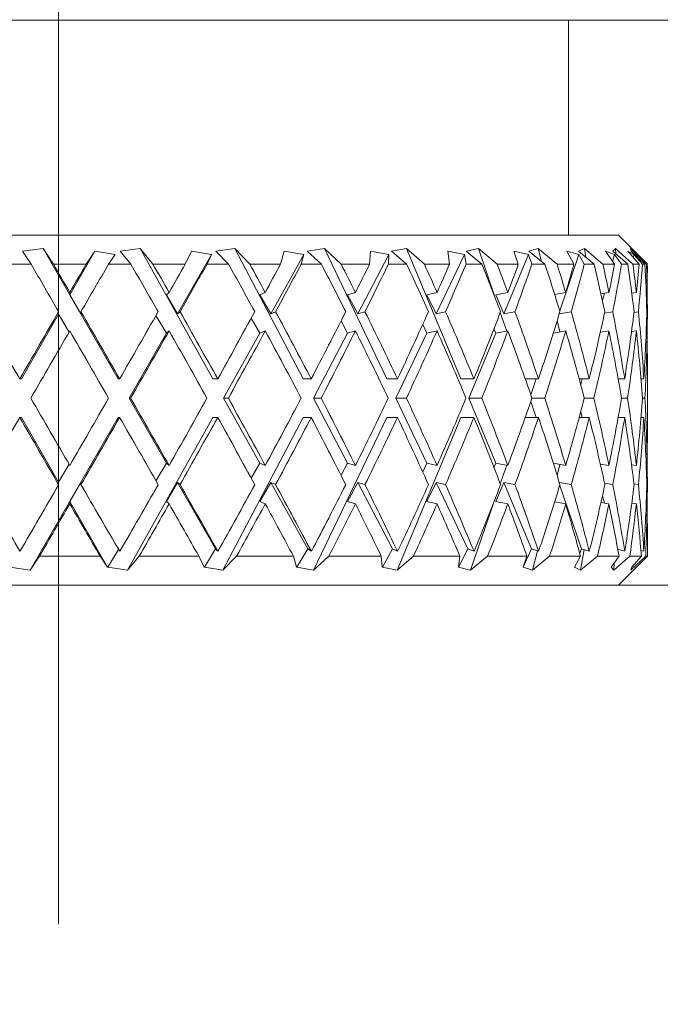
# Model space of a CAD drawing. Header units: inches. Extents: x 2.7 to 30.3, y 1.5 to 20.9.
# Tile 14 of 32: x 13.289 to 13.622, y 6.232 to 6.744. Entities that reach past the tile are written whole.
import ezdxf

# ---------------------------------------------------------------- set-up
doc = ezdxf.new("R2010")
doc.units = ezdxf.units.IN
doc.header["$MEASUREMENT"] = 0
doc.linetypes.add('CENTERX2', pattern=[0.8, 0.5, -0.1, 0.1, -0.1])

msp = doc.modelspace()

# ---------------------------------------------------------------- linework, layer by layer
at = {"color": 7, "linetype": 'CENTERX2', "lineweight": 0}
msp.add_line((13.30894, 1.47351), (13.30894, 7.24476), dxfattribs=at)
at = {"color": 7, "linetype": 'Continuous', "lineweight": 15}
for p, q in [((13.57433, 6.74397), (13.04355, 6.74397)), ((13.57433, 6.63197), (13.57433, 6.74397)), ((13.62894, 6.74397), (13.57433, 6.74397)), ((13.01744, 6.63197), (13.60044, 6.63197)), ((13.61544, 6.61697), (13.60044, 6.63197)), ((13.30079, 6.6251), (13.29009, 6.6237)), ((13.29009, 6.6237), (13.29458, 6.61697)), ((13.33984, 6.55722), (13.30079, 6.6251)), ((13.3062, 6.61697), (13.30079, 6.6251)), ((13.32779, 6.6237), (13.31474, 6.60101)), ((13.32779, 6.6237), (13.3233, 6.61697)), ((13.3383, 6.62197), (13.32779, 6.6237)), ((13.33495, 6.61697), (13.3383, 6.62197)), ((13.35132, 6.6251), (13.34092, 6.6237)), ((13.34092, 6.6237), (13.34653, 6.61697)), ((13.35804, 6.61697), (13.35132, 6.6251)), ((13.38924, 6.55722), (13.35132, 6.6251)), ((13.37082, 6.59108), (13.38859, 6.62197)), ((13.37808, 6.6237), (13.37483, 6.61697)), ((13.38859, 6.62197), (13.37808, 6.6237)), ((13.38619, 6.61697), (13.38859, 6.62197)), ((13.40062, 6.6251), (13.39083, 6.6237)), ((13.39083, 6.6237), (13.3974, 6.61697)), ((13.40846, 6.61697), (13.40062, 6.6251)), ((13.43633, 6.55722), (13.40062, 6.6251)), ((13.41933, 6.59108), (13.43659, 6.62197)), ((13.42638, 6.6237), (13.42447, 6.61697)), ((13.43659, 6.62197), (13.42638, 6.6237)), ((13.43521, 6.61697), (13.43659, 6.62197)), ((13.44729, 6.6251), (13.43839, 6.6237)), ((13.43839, 6.6237), (13.44572, 6.61697)), ((13.45602, 6.61697), (13.44729, 6.6251)), ((13.47976, 6.55722), (13.44729, 6.6251)), ((13.46466, 6.59108), (13.48092, 6.62197)), ((13.47131, 6.6237), (13.47079, 6.61697)), ((13.48092, 6.62197), (13.47131, 6.6237)), ((13.48059, 6.61697), (13.48092, 6.62197)), ((13.48998, 6.6251), (13.48222, 6.6237)), ((13.48222, 6.6237), (13.49011, 6.61697)), ((13.49935, 6.61697), (13.48998, 6.6251)), ((13.51827, 6.55722), (13.48998, 6.6251)), ((13.50552, 6.59108), (13.52029, 6.62197)), ((13.52029, 6.62197), (13.51156, 6.6237)), ((13.51156, 6.6237), (13.51245, 6.61697)), ((13.52103, 6.61697), (13.52029, 6.62197)), ((13.52746, 6.6251), (13.52107, 6.6237)), ((13.52107, 6.6237), (13.52928, 6.61697)), ((13.5372, 6.61697), (13.52746, 6.6251)), ((13.53643, 6.59898), (13.52746, 6.6251)), ((13.54072, 6.59108), (13.55359, 6.62197)), ((13.55359, 6.62197), (13.54598, 6.6237)), ((13.54598, 6.6237), (13.54826, 6.61697)), ((13.55538, 6.61697), (13.55359, 6.62197)), ((13.55865, 6.6251), (13.55381, 6.6237)), ((13.55381, 6.6237), (13.56212, 6.61697)), ((13.56849, 6.61697), (13.55865, 6.6251)), ((13.5604, 6.61837), (13.55865, 6.6251)), ((13.5698, 6.59269), (13.57985, 6.62197)), ((13.57985, 6.62197), (13.57358, 6.6237)), ((13.57358, 6.6237), (13.57718, 6.61697)), ((13.58266, 6.6251), (13.57952, 6.6237)), ((13.57952, 6.6237), (13.58767, 6.61697)), ((13.58263, 6.61697), (13.57985, 6.62197)), ((13.59231, 6.61697), (13.58266, 6.6251)), ((13.58344, 6.62046), (13.58266, 6.6251)), ((13.59832, 6.62197), (13.59357, 6.6237)), ((13.59357, 6.6237), (13.59838, 6.61697)), ((13.59738, 6.61837), (13.59832, 6.62197)), ((13.5988, 6.6251), (13.59743, 6.6237)), ((13.59743, 6.6237), (13.60521, 6.61697)), ((13.60201, 6.61697), (13.59832, 6.62197)), ((13.60797, 6.61697), (13.5988, 6.6251)), ((13.599, 6.62235), (13.5988, 6.6251)), ((13.60846, 6.62197), (13.60537, 6.6237)), ((13.60537, 6.6237), (13.61126, 6.61697)), ((13.61504, 6.61697), (13.60659, 6.6251)), ((13.60659, 6.6251), (13.60705, 6.6237)), ((13.60705, 6.6237), (13.61422, 6.61697)), ((13.60821, 6.62046), (13.60846, 6.62197)), ((13.61296, 6.61697), (13.60846, 6.62197)), ((13.29458, 6.61697), (13.28297, 6.61697)), ((13.3233, 6.61697), (13.3062, 6.61697)), ((13.34653, 6.61697), (13.33495, 6.61697)), ((13.37483, 6.61697), (13.35804, 6.61697)), ((13.3974, 6.61697), (13.38619, 6.61697)), ((13.42447, 6.61697), (13.40846, 6.61697)), ((13.44572, 6.61697), (13.43521, 6.61697)), ((13.47079, 6.61697), (13.45602, 6.61697)), ((13.49011, 6.61697), (13.48059, 6.61697)), ((13.51245, 6.61697), (13.49935, 6.61697)), ((13.52928, 6.61697), (13.52103, 6.61697)), ((13.54826, 6.61697), (13.5372, 6.61697)), ((13.56212, 6.61697), (13.55538, 6.61697)), ((13.57718, 6.61697), (13.56849, 6.61697)), ((13.58767, 6.61697), (13.58263, 6.61697)), ((13.59838, 6.61697), (13.59231, 6.61697)), ((13.60521, 6.61697), (13.60201, 6.61697)), ((13.61126, 6.61697), (13.60797, 6.61697)), ((13.61422, 6.61697), (13.61296, 6.61697)), ((13.61504, 6.61697), (13.61544, 6.61697)), ((13.31474, 6.60101), (13.31474, 6.60224)), ((13.32053, 6.59108), (13.31474, 6.60101)), ((13.36503, 6.60101), (13.36644, 6.60224)), ((13.37082, 6.59108), (13.36503, 6.60101)), ((13.4137, 6.60101), (13.41649, 6.60224)), ((13.41933, 6.59108), (13.4137, 6.60101)), ((13.45936, 6.60101), (13.46345, 6.60224)), ((13.46466, 6.59108), (13.45936, 6.60101)), ((13.5007, 6.60101), (13.50596, 6.60224)), ((13.50552, 6.59108), (13.5007, 6.60101)), ((13.53652, 6.60101), (13.54281, 6.60224)), ((13.54072, 6.59108), (13.53652, 6.60101)), ((13.56716, 6.60124), (13.57293, 6.60224)), ((13.59128, 6.60158), (13.59545, 6.60224)), ((13.59208, 6.59798), (13.59309, 6.60186)), ((13.60734, 6.60188), (13.60973, 6.60224)), ((13.61487, 6.60216), (13.61536, 6.60224)), ((13.30894, 6.59093), (13.28955, 6.55722)), ((13.30894, 6.59224), (13.30894, 6.59093)), ((13.30894, 6.59093), (13.31438, 6.58162)), ((13.32053, 6.59221), (13.32053, 6.59108)), ((13.35962, 6.59028), (13.36503, 6.58101)), ((13.37213, 6.59221), (13.37082, 6.59108)), ((13.4219, 6.59221), (13.41933, 6.59108)), ((13.46843, 6.59221), (13.46466, 6.59108)), ((13.51037, 6.59221), (13.50552, 6.59108)), ((13.54221, 6.58212), (13.53887, 6.59185)), ((13.54651, 6.59221), (13.54072, 6.59108)), ((13.57582, 6.59221), (13.5696, 6.59114)), ((13.59746, 6.59221), (13.59319, 6.59154)), ((13.61079, 6.59221), (13.60852, 6.59187)), ((13.61544, 6.59221), (13.61516, 6.59217)), ((13.61544, 6.58975), (13.61544, 6.59465)), ((13.40922, 6.58891), (13.4137, 6.58101)), ((13.45596, 6.58739), (13.45936, 6.58101)), ((13.49848, 6.58559), (13.5007, 6.58101)), ((13.56993, 6.58172), (13.56845, 6.58739)), ((13.34559, 6.54722), (13.36503, 6.58101)), ((13.36503, 6.58101), (13.36644, 6.58224)), ((13.39483, 6.54722), (13.4137, 6.58101)), ((13.4137, 6.58101), (13.41649, 6.58224)), ((13.44159, 6.54722), (13.45936, 6.58101)), ((13.45936, 6.58101), (13.46345, 6.58224)), ((13.48454, 6.54722), (13.5007, 6.58101)), ((13.5007, 6.58101), (13.50596, 6.58224)), ((13.52244, 6.54722), (13.53652, 6.58101)), ((13.53556, 6.58328), (13.53652, 6.58101)), ((13.53652, 6.58101), (13.54281, 6.58224)), ((13.5665, 6.58113), (13.57293, 6.58224)), ((13.59097, 6.58153), (13.59545, 6.58224)), ((13.60724, 6.58186), (13.60973, 6.58224)), ((13.61486, 6.58216), (13.61536, 6.58224)), ((13.61544, 6.52469), (13.61544, 6.56975)), ((13.28955, 6.55722), (13.28871, 6.55722)), ((13.33984, 6.55722), (13.34068, 6.55722)), ((13.38924, 6.55722), (13.39175, 6.55722)), ((13.43633, 6.55722), (13.44043, 6.55722)), ((13.47976, 6.55722), (13.48533, 6.55722)), ((13.51827, 6.55722), (13.52515, 6.55722)), ((13.55189, 6.55722), (13.55876, 6.55722)), ((13.55478, 6.54893), (13.55763, 6.55722)), ((13.57998, 6.55722), (13.58517, 6.55722)), ((13.58075, 6.55435), (13.58149, 6.55722)), ((13.60026, 6.55722), (13.60365, 6.55722)), ((13.61217, 6.55722), (13.61364, 6.55722)), ((13.36503, 6.51344), (13.34559, 6.54722)), ((13.34559, 6.54722), (13.34642, 6.54722)), ((13.4137, 6.51344), (13.39483, 6.54722)), ((13.39483, 6.54722), (13.39729, 6.54722)), ((13.45936, 6.51344), (13.44159, 6.54722)), ((13.44159, 6.54722), (13.44562, 6.54722)), ((13.5007, 6.51344), (13.48454, 6.54722)), ((13.48454, 6.54722), (13.49002, 6.54722)), ((13.53652, 6.51344), (13.52244, 6.54722)), ((13.52244, 6.54722), (13.52921, 6.54722)), ((13.55763, 6.53722), (13.55478, 6.54552)), ((13.55537, 6.54722), (13.56206, 6.54722)), ((13.58262, 6.54722), (13.58763, 6.54722)), ((13.60201, 6.54722), (13.60518, 6.54722)), ((13.61296, 6.54722), (13.61421, 6.54722)), ((13.58149, 6.53722), (13.58075, 6.54009)), ((13.28955, 6.53722), (13.28871, 6.53722)), ((13.28955, 6.53722), (13.30894, 6.50351)), ((13.29408, 6.45768), (13.33984, 6.53722)), ((13.33984, 6.53722), (13.34068, 6.53722)), ((13.3448, 6.45768), (13.38924, 6.53722)), ((13.38924, 6.53722), (13.39175, 6.53722)), ((13.39448, 6.45768), (13.43633, 6.53722)), ((13.43633, 6.53722), (13.44043, 6.53722)), ((13.44171, 6.45768), (13.47976, 6.53722)), ((13.47976, 6.53722), (13.48533, 6.53722)), ((13.48511, 6.45768), (13.51827, 6.53722)), ((13.51827, 6.53722), (13.52515, 6.53722)), ((13.55189, 6.53722), (13.55876, 6.53722)), ((13.57998, 6.53722), (13.58517, 6.53722)), ((13.60026, 6.53722), (13.60365, 6.53722)), ((13.61217, 6.53722), (13.61364, 6.53722)), ((13.36503, 6.51344), (13.35962, 6.50417)), ((13.36644, 6.51221), (13.36503, 6.51344)), ((13.4137, 6.51344), (13.40922, 6.50554)), ((13.41649, 6.51221), (13.4137, 6.51344)), ((13.45936, 6.51344), (13.45596, 6.50706)), ((13.46345, 6.51221), (13.45936, 6.51344)), ((13.5007, 6.51344), (13.49848, 6.50886)), ((13.50596, 6.51221), (13.5007, 6.51344)), ((13.53652, 6.51344), (13.53556, 6.51117)), ((13.54281, 6.51221), (13.53652, 6.51344)), ((13.57293, 6.51221), (13.5665, 6.51332)), ((13.31438, 6.51283), (13.30894, 6.50351)), ((13.53887, 6.5026), (13.54221, 6.51233)), ((13.56845, 6.50705), (13.56993, 6.51273)), ((13.59545, 6.51221), (13.59097, 6.51292)), ((13.60973, 6.51221), (13.60724, 6.51258)), ((13.61536, 6.51221), (13.61486, 6.51228)), ((13.30894, 6.50351), (13.30894, 6.5022)), ((13.31474, 6.49344), (13.32053, 6.50337)), ((13.32053, 6.50337), (13.32053, 6.50223)), ((13.36503, 6.49344), (13.37082, 6.50337)), ((13.37082, 6.50337), (13.37213, 6.50223)), ((13.39067, 6.46887), (13.37082, 6.50337)), ((13.4137, 6.49344), (13.41933, 6.50337)), ((13.41933, 6.50337), (13.4219, 6.50223)), ((13.4386, 6.46887), (13.41933, 6.50337)), ((13.45936, 6.49344), (13.46466, 6.50337)), ((13.46466, 6.50337), (13.46843, 6.50223)), ((13.48281, 6.46887), (13.46466, 6.50337)), ((13.5007, 6.49344), (13.50552, 6.50337)), ((13.50552, 6.50337), (13.51037, 6.50223)), ((13.52202, 6.46887), (13.50552, 6.50337)), ((13.53652, 6.49344), (13.54072, 6.50337)), ((13.54072, 6.50337), (13.54651, 6.50223)), ((13.5551, 6.46887), (13.54072, 6.50337)), ((13.5696, 6.50331), (13.57582, 6.50223)), ((13.59319, 6.50291), (13.59746, 6.50223)), ((13.61544, 6.49979), (13.61544, 6.50469)), ((13.58109, 6.46887), (13.5698, 6.50176)), ((13.60852, 6.50258), (13.61079, 6.50223)), ((13.61516, 6.50227), (13.61544, 6.50223)), ((13.31474, 6.49221), (13.31474, 6.49344)), ((13.31474, 6.49344), (13.33438, 6.45929)), ((13.36644, 6.49221), (13.36503, 6.49344)), ((13.41649, 6.49221), (13.4137, 6.49344)), ((13.46345, 6.49221), (13.45936, 6.49344)), ((13.50596, 6.49221), (13.5007, 6.49344)), ((13.52345, 6.45768), (13.53643, 6.49547)), ((13.54281, 6.49221), (13.53652, 6.49344)), ((13.57293, 6.49221), (13.56716, 6.4932)), ((13.59545, 6.49221), (13.59128, 6.49287)), ((13.59309, 6.49258), (13.59208, 6.49647)), ((13.60973, 6.49221), (13.60734, 6.49257)), ((13.61536, 6.49221), (13.61487, 6.49228)), ((13.61544, 6.46497), (13.61544, 6.47979)), ((13.34017, 6.46854), (13.33454, 6.45932)), ((13.39067, 6.46887), (13.38483, 6.45932)), ((13.39183, 6.46752), (13.39067, 6.46887)), ((13.4386, 6.46887), (13.43294, 6.45932)), ((13.4405, 6.46752), (13.4386, 6.46887)), ((13.48281, 6.46887), (13.47748, 6.45932)), ((13.4854, 6.46752), (13.48281, 6.46887)), ((13.52202, 6.46887), (13.51717, 6.45932)), ((13.52521, 6.46752), (13.52202, 6.46887)), ((13.5551, 6.46887), (13.55087, 6.45932)), ((13.5588, 6.46752), (13.5551, 6.46887)), ((13.55562, 6.45768), (13.55823, 6.46773)), ((13.58109, 6.46887), (13.58022, 6.46648)), ((13.58069, 6.45768), (13.5825, 6.46841)), ((13.58521, 6.46752), (13.58109, 6.46887)), ((13.60367, 6.46752), (13.60004, 6.46863)), ((13.61365, 6.46752), (13.61212, 6.46797)), ((13.29408, 6.45768), (13.29894, 6.46497)), ((13.29894, 6.46497), (13.33058, 6.46497)), ((13.33058, 6.46497), (13.33438, 6.45929)), ((13.3448, 6.45768), (13.35086, 6.46497)), ((13.35086, 6.46497), (13.38194, 6.46497)), ((13.38194, 6.46497), (13.38467, 6.45929)), ((13.39448, 6.45768), (13.40157, 6.46497)), ((13.40157, 6.46497), (13.43119, 6.46497)), ((13.43119, 6.46497), (13.43278, 6.45929)), ((13.44171, 6.45768), (13.44961, 6.46497)), ((13.44961, 6.46497), (13.47694, 6.46497)), ((13.47694, 6.46497), (13.47733, 6.45929)), ((13.48511, 6.45768), (13.49361, 6.46497)), ((13.49361, 6.46497), (13.51784, 6.46497)), ((13.51784, 6.46497), (13.51704, 6.45929)), ((13.52345, 6.45768), (13.5323, 6.46497)), ((13.5323, 6.46497), (13.55274, 6.46497)), ((13.55274, 6.46497), (13.55075, 6.45929)), ((13.55562, 6.45768), (13.56455, 6.46497)), ((13.56455, 6.46497), (13.58063, 6.46497)), ((13.58063, 6.46497), (13.57752, 6.45929)), ((13.58069, 6.45768), (13.58946, 6.46497)), ((13.58946, 6.46497), (13.6007, 6.46497)), ((13.6007, 6.46497), (13.59655, 6.45929)), ((13.59794, 6.45768), (13.6063, 6.46497)), ((13.60044, 6.44997), (13.61544, 6.46497)), ((13.6063, 6.46497), (13.61237, 6.46497)), ((13.60688, 6.45768), (13.61458, 6.46497)), ((13.61237, 6.46497), (13.60731, 6.45929)), ((13.61458, 6.46497), (13.61544, 6.46497)), ((13.2835, 6.45929), (13.29408, 6.45768)), ((13.33438, 6.45929), (13.33454, 6.45932)), ((13.33454, 6.45932), (13.33452, 6.45929)), ((13.33452, 6.45929), (13.3448, 6.45768)), ((13.38467, 6.45929), (13.38483, 6.45932)), ((13.38483, 6.45932), (13.38481, 6.45929)), ((13.38481, 6.45929), (13.39448, 6.45768)), ((13.43278, 6.45929), (13.43294, 6.45932)), ((13.43294, 6.45932), (13.43291, 6.45929)), ((13.43291, 6.45929), (13.44171, 6.45768)), ((13.47733, 6.45929), (13.47748, 6.45932)), ((13.47748, 6.45932), (13.47745, 6.45929)), ((13.47745, 6.45929), (13.48511, 6.45768)), ((13.51704, 6.45929), (13.51717, 6.45932)), ((13.51717, 6.45932), (13.51714, 6.45929)), ((13.51714, 6.45929), (13.52345, 6.45768)), ((13.55075, 6.45929), (13.55087, 6.45932)), ((13.55087, 6.45932), (13.55084, 6.45929)), ((13.55084, 6.45929), (13.55562, 6.45768)), ((13.57752, 6.45929), (13.57761, 6.45932)), ((13.57761, 6.45932), (13.57758, 6.45929)), ((13.57758, 6.45929), (13.58069, 6.45768)), ((13.57777, 6.45976), (13.57761, 6.45932)), ((13.59655, 6.45929), (13.59662, 6.45932)), ((13.59662, 6.45932), (13.59659, 6.45929)), ((13.59659, 6.45929), (13.59794, 6.45768)), ((13.59666, 6.45943), (13.59662, 6.45932)), ((13.59794, 6.45768), (13.59823, 6.46159)), ((13.60733, 6.45929), (13.60688, 6.45768)), ((13.60731, 6.45929), (13.60736, 6.45932)), ((13.60736, 6.45932), (13.60733, 6.45929)), ((13.60736, 6.45935), (13.60736, 6.45932)), ((13.34419, 6.44997), (13.27369, 6.44997)), ((13.34419, 6.44997), (13.75394, 6.44997))]:
    msp.add_line(p, q, dxfattribs=at)
for centre, major_axis, ratio, start_param, end_param in [((13.30894, 6.54722), (-0.30588, 0.53075), 0.036772, 4.776108, 4.822969), ((13.30894, 6.56722), (-0.30588, 0.53075), 0.036772, 4.757202, 4.785052), ((13.30894, 6.54722), (0.30588, 0.53075), 0.036772, 1.460217, 1.488171), ((13.30894, 6.52722), (0.30588, 0.53075), 0.036772, 1.422108, 1.469258), ((13.30894, 6.54722), (-0.30086, 0.52983), 0.110441, 4.734666, 4.781526), ((13.30894, 6.56722), (-0.30086, 0.52983), 0.110441, 4.71576, 4.743609), ((13.30894, 6.54722), (0.30588, 0.53075), 0.036772, 4.837392, 4.865346), ((13.30894, 6.52722), (0.30588, 0.53075), 0.036772, 4.856305, 4.903454), ((13.30894, 6.54722), (-0.29061, 0.52816), 0.184425, 4.696167, 4.743027), ((13.30894, 6.56722), (-0.29061, 0.52816), 0.184425, 4.677261, 4.70511), ((13.30894, 6.54722), (0.30086, 0.52983), 0.110441, 4.878834, 4.906788), ((13.30894, 6.52722), (0.30086, 0.52983), 0.110441, 4.897747, 4.944897), ((13.30894, 6.54722), (-0.27462, 0.5261), 0.258705, 4.663065, 4.709925), ((13.30894, 6.56722), (-0.27462, 0.5261), 0.258705, 4.644159, 4.672008), ((13.30894, 6.54722), (0.29061, 0.52816), 0.184425, 4.917333, 4.945287), ((13.30894, 6.52722), (0.29061, 0.52816), 0.184425, 4.936246, 4.983396), ((13.30894, 6.54722), (-0.25201, 0.52421), 0.332803, 4.638651, 4.685511), ((13.30894, 6.56722), (-0.25201, 0.52421), 0.332803, 4.619745, 4.647594), ((13.30894, 6.54722), (0.27462, 0.5261), 0.258705, 4.950435, 4.978389), ((13.30894, 6.52722), (0.27462, 0.5261), 0.258705, 4.969348, 5.016498), ((13.30894, 6.54722), (-0.22127, 0.52324), 0.405341, 4.627537, 4.674397), ((13.30894, 6.56722), (-0.22127, 0.52324), 0.405341, 4.608631, 4.63648), ((13.30894, 6.54722), (0.25201, 0.52421), 0.332803, 4.974849, 5.002803), ((13.30894, 6.52722), (0.25201, 0.52421), 0.332803, 4.993762, 5.040912), ((13.30894, 6.54722), (-0.18015, 0.52398), 0.473241, 4.636009, 4.682869), ((13.30894, 6.56722), (-0.18015, 0.52398), 0.473241, 4.617103, 4.644952), ((13.30894, 6.54722), (0.22127, 0.52324), 0.405341, 4.985963, 5.013917), ((13.30894, 6.52722), (0.22127, 0.52324), 0.405341, 5.004876, 5.052026), ((13.30894, 6.54722), (-0.12592, 0.52665), 0.530596, 4.671108, 4.717969), ((13.30894, 6.56722), (-0.12592, 0.52665), 0.530596, 4.652202, 4.680051), ((13.30894, 6.54722), (0.18015, 0.52398), 0.473241, 4.977491, 5.005445), ((13.30894, 6.52722), (0.18015, 0.52398), 0.473241, 4.996404, 5.043554), ((13.30894, 6.54722), (-0.0576, 0.52986), 0.568145, 4.735617, 4.782478), ((13.30894, 6.56722), (-0.0576, 0.52986), 0.568145, 4.716711, 4.744561), ((13.30894, 6.54722), (0.12592, 0.52665), 0.530596, 4.942392, 4.970346), ((13.30894, 6.52722), (0.12592, 0.52665), 0.530596, 4.961305, 5.008454), ((13.30894, 6.54722), (0.01948, 0.53075), 0.576312, 4.818448, 4.865308), ((13.30894, 6.56722), (0.01948, 0.53075), 0.576312, 4.799542, 4.827391), ((13.30894, 6.54722), (0.0576, 0.52986), 0.568145, 4.877883, 4.905837), ((13.30894, 6.52722), (0.0576, 0.52986), 0.568145, 4.896795, 4.920422), ((13.30894, 6.56722), (-0.30588, 0.53075), 0.036772, 1.502519, 1.568446), ((13.30894, 6.54722), (0.30588, 0.53075), 0.036772, 1.507077, 1.573147), ((13.30894, 6.56722), (-0.30588, 0.53075), 0.036772, 4.672362, 4.738289), ((13.30894, 6.54722), (0.30588, 0.53075), 0.036772, 4.752416, 4.818486), ((13.30894, 6.56722), (-0.30086, 0.52983), 0.110441, 4.63092, 4.696847), ((13.30894, 6.54722), (0.30086, 0.52983), 0.110441, 4.793858, 4.859928), ((13.30894, 6.56722), (-0.29061, 0.52816), 0.184425, 4.592421, 4.658348), ((13.30894, 6.54722), (0.29061, 0.52816), 0.184425, 4.832357, 4.898427), ((13.30894, 6.56722), (-0.27462, 0.5261), 0.258705, 4.559319, 4.625246), ((13.30894, 6.54722), (0.27462, 0.5261), 0.258705, 4.865459, 4.931529), ((13.30894, 6.56722), (-0.25201, 0.52421), 0.332803, 4.534905, 4.600832), ((13.30894, 6.54722), (0.25201, 0.52421), 0.332803, 4.889873, 4.955943), ((13.30894, 6.56722), (-0.22127, 0.52324), 0.405341, 4.523791, 4.589718), ((13.30894, 6.54722), (0.22127, 0.52324), 0.405341, 4.900987, 4.967057), ((13.30894, 6.56722), (-0.18015, 0.52398), 0.473241, 4.532263, 4.59819), ((13.30894, 6.54722), (0.18015, 0.52398), 0.473241, 4.892515, 4.958585), ((13.30894, 6.56722), (-0.12592, 0.52665), 0.530596, 4.567362, 4.633289), ((13.30894, 6.54722), (0.12592, 0.52665), 0.530596, 4.857416, 4.923486), ((13.30894, 6.56722), (-0.0576, 0.52986), 0.568145, 4.631871, 4.697798), ((13.30894, 6.54722), (0.0576, 0.52986), 0.568145, 4.792907, 4.858976), ((13.30894, 6.56722), (0.01948, 0.53075), 0.576312, 4.757139, 4.780629), ((13.30894, 6.52722), (0.30588, 0.53075), 0.036772, 1.488171, 1.554302), ((13.30894, 6.54722), (-0.30588, 0.53075), 0.036772, 4.6912, 4.757202), ((13.30894, 6.52722), (0.30588, 0.53075), 0.036772, 4.77126, 4.837392), ((13.30894, 6.54722), (-0.30086, 0.52983), 0.110441, 4.649758, 4.71576), ((13.30894, 6.52722), (0.30086, 0.52983), 0.110441, 4.812703, 4.878834), ((13.30894, 6.54722), (-0.29061, 0.52816), 0.184425, 4.611259, 4.677261), ((13.30894, 6.52722), (0.29061, 0.52816), 0.184425, 4.851202, 4.917333), ((13.30894, 6.54722), (-0.27462, 0.5261), 0.258705, 4.578157, 4.644159), ((13.30894, 6.52722), (0.27462, 0.5261), 0.258705, 4.884303, 4.950435), ((13.30894, 6.54722), (-0.25201, 0.52421), 0.332803, 4.553743, 4.619745), ((13.30894, 6.52722), (0.25201, 0.52421), 0.332803, 4.908718, 4.974849), ((13.30894, 6.54722), (-0.22127, 0.52324), 0.405341, 4.542629, 4.608631), ((13.30894, 6.52722), (0.22127, 0.52324), 0.405341, 4.919832, 4.985963), ((13.30894, 6.54722), (-0.18015, 0.52398), 0.473241, 4.551101, 4.617103), ((13.30894, 6.52722), (0.18015, 0.52398), 0.473241, 4.91136, 4.977491), ((13.30894, 6.54722), (-0.12592, 0.52665), 0.530596, 4.5862, 4.652202), ((13.30894, 6.52722), (0.12592, 0.52665), 0.530596, 4.87626, 4.942392), ((13.30894, 6.54722), (-0.0576, 0.52986), 0.568145, 4.650709, 4.716711), ((13.30894, 6.52722), (0.0576, 0.52986), 0.568145, 4.811751, 4.877883), ((13.30894, 6.54722), (0.01948, 0.53075), 0.576312, 4.775994, 4.799542), ((13.30894, 6.56722), (-0.30588, 0.53075), 0.036772, 1.58729, 1.653422), ((13.30894, 6.54722), (0.30588, 0.53075), 0.036772, 4.667576, 4.733578), ((13.30894, 6.56722), (-0.30588, 0.53075), 0.036772, 4.587386, 4.653518), ((13.30894, 6.54722), (0.30086, 0.52983), 0.110441, 4.709018, 4.77502), ((13.30894, 6.56722), (-0.30086, 0.52983), 0.110441, 4.545944, 4.612075), ((13.30894, 6.54722), (0.29061, 0.52816), 0.184425, 4.747517, 4.813519), ((13.30894, 6.56722), (-0.29061, 0.52816), 0.184425, 4.507445, 4.573576), ((13.30894, 6.54722), (0.27462, 0.5261), 0.258705, 4.780619, 4.846621), ((13.30894, 6.56722), (-0.27462, 0.5261), 0.258705, 4.474343, 4.540474), ((13.30894, 6.54722), (0.25201, 0.52421), 0.332803, 4.805033, 4.871035), ((13.30894, 6.56722), (-0.25201, 0.52421), 0.332803, 4.449929, 4.51606), ((13.30894, 6.54722), (0.22127, 0.52324), 0.405341, 4.816147, 4.882149), ((13.30894, 6.56722), (-0.22127, 0.52324), 0.405341, 4.438815, 4.504946), ((13.30894, 6.54722), (0.18015, 0.52398), 0.473241, 4.807675, 4.873677), ((13.30894, 6.56722), (-0.18015, 0.52398), 0.473241, 4.447287, 4.513418), ((13.30894, 6.54722), (0.12592, 0.52665), 0.530596, 4.772576, 4.838578), ((13.30894, 6.56722), (-0.12592, 0.52665), 0.530596, 4.482386, 4.548518), ((13.30894, 6.54722), (0.0576, 0.52986), 0.568145, 4.708067, 4.774069), ((13.30894, 6.56722), (-0.0576, 0.52986), 0.568145, 4.546895, 4.613027), ((13.30894, 6.52722), (0.30588, 0.53075), 0.036772, 1.573147, 1.639074), ((13.30894, 6.54722), (-0.30588, 0.53075), 0.036772, 1.568446, 1.634516), ((13.30894, 6.52722), (0.30588, 0.53075), 0.036772, 4.686489, 4.752416), ((13.30894, 6.54722), (-0.30588, 0.53075), 0.036772, 4.606292, 4.672362), ((13.30894, 6.52722), (0.30086, 0.52983), 0.110441, 4.727931, 4.793858), ((13.30894, 6.54722), (-0.30086, 0.52983), 0.110441, 4.56485, 4.63092), ((13.30894, 6.52722), (0.29061, 0.52816), 0.184425, 4.76643, 4.832357), ((13.30894, 6.54722), (-0.29061, 0.52816), 0.184425, 4.526351, 4.592421), ((13.30894, 6.52722), (0.27462, 0.5261), 0.258705, 4.799532, 4.865459), ((13.30894, 6.54722), (-0.27462, 0.5261), 0.258705, 4.493249, 4.559319), ((13.30894, 6.52722), (0.25201, 0.52421), 0.332803, 4.823946, 4.889873), ((13.30894, 6.54722), (-0.25201, 0.52421), 0.332803, 4.468835, 4.534905), ((13.30894, 6.52722), (0.22127, 0.52324), 0.405341, 4.83506, 4.900987), ((13.30894, 6.54722), (-0.22127, 0.52324), 0.405341, 4.457721, 4.523791), ((13.30894, 6.52722), (0.18015, 0.52398), 0.473241, 4.826588, 4.892515), ((13.30894, 6.54722), (-0.18015, 0.52398), 0.473241, 4.466193, 4.532263), ((13.30894, 6.52722), (0.12592, 0.52665), 0.530596, 4.791489, 4.857416), ((13.30894, 6.54722), (-0.12592, 0.52665), 0.530596, 4.501292, 4.567362), ((13.30894, 6.52722), (0.0576, 0.52986), 0.568145, 4.72698, 4.792907), ((13.30894, 6.54722), (-0.0576, 0.52986), 0.568145, 4.565802, 4.631871), ((13.30894, 6.54722), (-0.01948, 0.53075), 0.576312, 4.625236, 4.648784), ((13.30894, 6.52722), (-0.01948, 0.53075), 0.576312, 4.644149, 4.667639), ((13.30894, 6.56722), (-0.30086, 0.52983), 0.110441, 1.630892, 1.697094), ((13.30894, 6.54722), (0.30588, 0.53075), 0.036772, 4.582875, 4.64867), ((13.30894, 6.56722), (-0.30588, 0.53075), 0.036772, 1.672335, 1.738536), ((13.30894, 6.54722), (0.30086, 0.52983), 0.110441, 4.624317, 4.690112), ((13.30894, 6.56722), (-0.30588, 0.53075), 0.036772, 4.502272, 4.568473), ((13.30894, 6.54722), (0.29061, 0.52816), 0.184425, 4.662816, 4.728611), ((13.30894, 6.56722), (-0.30086, 0.52983), 0.110441, 4.460829, 4.527031), ((13.30894, 6.54722), (0.27462, 0.5261), 0.258705, 4.695918, 4.761713), ((13.30894, 6.56722), (-0.29061, 0.52816), 0.184425, 4.42233, 4.488532), ((13.30894, 6.54722), (0.25201, 0.52421), 0.332803, 4.720332, 4.786127), ((13.30894, 6.56722), (-0.27462, 0.5261), 0.258705, 4.389228, 4.45543), ((13.30894, 6.54722), (0.22127, 0.52324), 0.405341, 4.731446, 4.797241), ((13.30894, 6.56722), (-0.25201, 0.52421), 0.332803, 4.364814, 4.431016), ((13.30894, 6.54722), (0.18015, 0.52398), 0.473241, 4.722974, 4.788769), ((13.30894, 6.56722), (-0.22127, 0.52324), 0.405341, 4.3537, 4.419902), ((13.30894, 6.54722), (0.12592, 0.52665), 0.530596, 4.687875, 4.75367), ((13.30894, 6.56722), (-0.18015, 0.52398), 0.473241, 4.362172, 4.428374), ((13.30894, 6.54722), (0.0576, 0.52986), 0.568145, 4.623366, 4.689161), ((13.30894, 6.56722), (-0.12592, 0.52665), 0.530596, 4.397272, 4.463473), ((13.30894, 6.54722), (-0.01948, 0.53075), 0.576312, 4.540535, 4.60633), ((13.30894, 6.56722), (-0.0576, 0.52986), 0.568145, 4.504356, 4.527983), ((13.30894, 6.52722), (0.30588, 0.53075), 0.036772, 4.616048, 4.667576), ((13.30894, 6.54722), (-0.30588, 0.53075), 0.036772, 1.653422, 1.705168), ((13.30894, 6.52722), (0.30086, 0.52983), 0.110441, 4.65749, 4.709018), ((13.30894, 6.54722), (-0.30588, 0.53075), 0.036772, 4.53564, 4.587386), ((13.30894, 6.52722), (0.29061, 0.52816), 0.184425, 4.695989, 4.747517), ((13.30894, 6.54722), (-0.30086, 0.52983), 0.110441, 4.494198, 4.545944), ((13.30894, 6.52722), (0.27462, 0.5261), 0.258705, 4.729091, 4.780619), ((13.30894, 6.54722), (-0.29061, 0.52816), 0.184425, 4.455699, 4.507445), ((13.30894, 6.52722), (0.25201, 0.52421), 0.332803, 4.753505, 4.805033), ((13.30894, 6.54722), (-0.27462, 0.5261), 0.258705, 4.422597, 4.474343), ((13.30894, 6.52722), (0.22127, 0.52324), 0.405341, 4.764619, 4.816147), ((13.30894, 6.54722), (-0.25201, 0.52421), 0.332803, 4.398183, 4.449929), ((13.30894, 6.52722), (0.18015, 0.52398), 0.473241, 4.756147, 4.807675), ((13.30894, 6.54722), (-0.22127, 0.52324), 0.405341, 4.387069, 4.438815), ((13.30894, 6.52722), (0.12592, 0.52665), 0.530596, 4.721048, 4.772576), ((13.30894, 6.54722), (-0.18015, 0.52398), 0.473241, 4.395541, 4.447287), ((13.30894, 6.52722), (0.0576, 0.52986), 0.568145, 4.656539, 4.708067), ((13.30894, 6.54722), (-0.12592, 0.52665), 0.530596, 4.43064, 4.482386), ((13.30894, 6.52722), (-0.01948, 0.53075), 0.576312, 4.573708, 4.625236), ((13.30894, 6.54722), (-0.0576, 0.52986), 0.568145, 4.523348, 4.546895)]:
    msp.add_ellipse(centre, major_axis=major_axis, ratio=ratio, start_param=start_param, end_param=end_param, dxfattribs=at)

doc.saveas('drawing.dxf')
